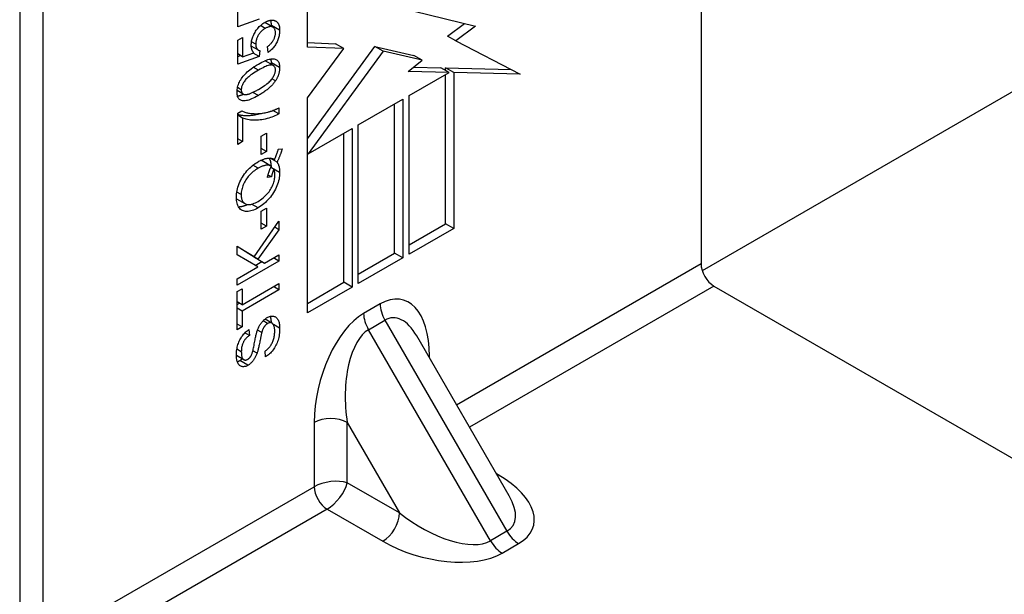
# Model space of a CAD drawing. Header units: inches. Extents: x 7 to 112, y 7 to 76.
# Tile 47 of 59: x 96.343 to 98.008, y 38.831 to 39.804. Entities that reach past the tile are written whole.
import ezdxf

# ---------------------------------------------------------------- set-up
doc = ezdxf.new("R2010")
doc.units = ezdxf.units.IN
doc.header["$MEASUREMENT"] = 0
doc.layers.add('Visible Edges(ANSI)', color=7, linetype='Continuous', lineweight=25)
doc.layers.add('Visible Tangent Edges(ANSI)', color=7, linetype='Continuous', lineweight=25)

msp = doc.modelspace()

# ---------------------------------------------------------------- linework, layer by layer
at = {"layer": 'Visible Edges(ANSI)'}
for p, q in [((100.6302, 41.1874), (97.4973, 39.3786)), ((97.4952, 40.889), (97.4952, 39.3905)), ((96.3428, 40.2685), (96.3428, 38.77)), ((96.3817, 40.2461), (96.3817, 38.7476)), ((96.8295, 39.7571), (96.8295, 39.9392)), ((96.7115, 39.7915), (96.7115, 39.8321)), ((96.7479, 39.8046), (96.7115, 39.7915)), ((97.0102, 39.8182), (97.114, 39.7926)), ((96.7712, 39.7908), (96.7573, 39.7988)), ((97.0666, 39.7759), (97.0954, 39.7972)), ((97.114, 39.7926), (97.0805, 39.7679)), ((96.7115, 39.7687), (96.7198, 39.7735)), ((96.7198, 39.7735), (96.7198, 39.7409)), ((97.0805, 39.7679), (97.0666, 39.7759)), ((96.7115, 39.7281), (96.7115, 39.7687)), ((96.7465, 39.752), (96.7344, 39.759)), ((96.7347, 39.7563), (96.735, 39.7587)), ((96.7628, 39.748), (96.762, 39.7581)), ((96.8295, 39.7647), (96.8771, 39.7629)), ((96.8295, 39.6019), (96.9436, 39.7582)), ((96.8911, 39.7549), (96.8295, 39.7571)), ((96.8295, 39.6714), (96.8911, 39.7549)), ((96.8911, 39.7549), (96.8771, 39.7629)), ((96.9575, 39.7502), (96.9436, 39.7582)), ((96.9436, 39.7582), (97.0097, 39.743)), ((97.0805, 39.7679), (97.1894, 39.7114)), ((96.7198, 39.7409), (96.7115, 39.7457)), ((96.7115, 39.7412), (96.7164, 39.7429)), ((96.7479, 39.7412), (96.7115, 39.7281)), ((96.7198, 39.7409), (96.7388, 39.7475)), ((96.7479, 39.7412), (96.7377, 39.7471)), ((96.7489, 39.7512), (96.7479, 39.7412)), ((96.9575, 39.7502), (96.8309, 39.5767)), ((97.0236, 39.7349), (96.9575, 39.7502)), ((97.0236, 39.7349), (97.0097, 39.743)), ((96.7719, 39.7258), (96.758, 39.7339)), ((96.9999, 39.7159), (97.0236, 39.7349)), ((97.0093, 39.7234), (97.0553, 39.7223)), ((97.0692, 39.7143), (97.0553, 39.7223)), ((97.0631, 39.7178), (97.0631, 39.7221)), ((97.077, 39.7141), (97.0631, 39.7221)), ((97.0631, 39.7221), (97.1738, 39.7195)), ((97.0692, 39.7143), (96.9999, 39.7159)), ((97.0013, 39.6751), (97.0692, 39.7143)), ((97.0631, 39.4582), (97.0631, 39.7107)), ((97.1894, 39.7114), (97.077, 39.7141)), ((97.077, 39.7141), (97.077, 39.4501)), ((96.7208, 39.6776), (96.7104, 39.6835)), ((96.8295, 39.3073), (96.8295, 39.6714)), ((97.0013, 39.4065), (97.0013, 39.6751)), ((96.7813, 39.6543), (96.7813, 39.6439)), ((96.9151, 39.6253), (96.9907, 39.669)), ((96.9768, 39.4084), (96.9768, 39.6609)), ((96.9907, 39.669), (96.9907, 39.4003)), ((96.7115, 39.6451), (96.7183, 39.649)), ((96.7115, 39.5923), (96.7115, 39.6451)), ((96.7199, 39.637), (96.7115, 39.6419)), ((96.7813, 39.6439), (96.7712, 39.6498)), ((96.7199, 39.637), (96.7199, 39.5971)), ((96.9151, 39.3567), (96.9151, 39.6253)), ((96.7514, 39.6063), (96.7601, 39.6113)), ((96.7514, 39.5754), (96.7514, 39.6063)), ((96.7601, 39.6113), (96.7601, 39.5805)), ((96.8309, 39.5767), (96.9052, 39.6196)), ((96.8912, 39.359), (96.8912, 39.6115)), ((96.9052, 39.6196), (96.9052, 39.3509)), ((96.7199, 39.5971), (96.7115, 39.6019)), ((96.7199, 39.5971), (96.7115, 39.5923)), ((96.7601, 39.5805), (96.7514, 39.5855)), ((96.7601, 39.5805), (96.7514, 39.5754)), ((96.7803, 39.5844), (96.7868, 39.585)), ((96.8309, 39.5767), (96.8295, 39.5775)), ((96.7678, 39.5558), (96.7539, 39.5639)), ((96.7781, 39.5624), (96.7664, 39.5692)), ((96.7737, 39.5667), (96.7727, 39.5673)), ((96.7686, 39.5374), (96.7618, 39.5361)), ((96.7686, 39.5374), (96.7629, 39.5406)), ((96.7726, 39.5504), (96.7675, 39.5533)), ((96.7686, 39.5527), (96.7686, 39.553)), ((96.7242, 39.4919), (96.7103, 39.4999)), ((96.7514, 39.4796), (96.7601, 39.4846)), ((96.7514, 39.4487), (96.7514, 39.4796)), ((96.7601, 39.4846), (96.7601, 39.4538)), ((96.7393, 39.4022), (96.7813, 39.4622)), ((96.7601, 39.4538), (96.7514, 39.4588)), ((96.7813, 39.4622), (96.7813, 39.448)), ((97.0013, 39.4225), (97.0631, 39.4582)), ((97.077, 39.4501), (97.0631, 39.4582)), ((96.7813, 39.448), (96.7456, 39.3983)), ((96.7601, 39.4538), (96.7514, 39.4487)), ((96.7813, 39.448), (96.7742, 39.4521)), ((97.077, 39.4501), (97.0013, 39.4065)), ((96.7106, 39.4053), (96.7106, 39.4199)), ((96.7106, 39.4199), (96.7393, 39.4022)), ((96.7254, 39.4103), (96.7106, 39.4194)), ((96.7457, 39.3849), (96.7106, 39.4053)), ((96.7393, 39.4022), (96.7254, 39.4103)), ((96.7317, 39.4063), (96.7318, 39.4065)), ((96.7429, 39.3994), (96.7317, 39.4063)), ((96.7456, 39.3983), (96.7317, 39.4063)), ((96.7568, 39.3914), (96.7813, 39.4055)), ((96.7813, 39.4055), (96.7813, 39.3947)), ((96.9151, 39.3727), (96.9768, 39.4084)), ((96.9907, 39.4003), (96.9768, 39.4084)), ((96.7813, 39.3947), (96.7106, 39.3539)), ((96.7411, 39.3876), (96.7523, 39.394)), ((96.7568, 39.3914), (96.7429, 39.3994)), ((96.7456, 39.3983), (96.7568, 39.3914)), ((96.7813, 39.3947), (96.772, 39.4001)), ((96.9907, 39.4003), (96.9151, 39.3567)), ((96.7106, 39.3647), (96.7457, 39.3849)), ((96.7106, 39.3539), (96.7106, 39.3647)), ((96.719, 39.321), (96.7813, 39.357)), ((96.7813, 39.357), (96.7813, 39.3462)), ((96.8295, 39.3233), (96.8912, 39.359)), ((96.9052, 39.3509), (96.8912, 39.359)), ((96.7106, 39.3432), (96.719, 39.3481)), ((96.7106, 39.2785), (96.7106, 39.3432)), ((96.719, 39.3481), (96.719, 39.321)), ((96.7813, 39.3462), (96.719, 39.3102)), ((96.7813, 39.3462), (96.772, 39.3516)), ((96.9052, 39.3509), (96.8295, 39.3073)), ((97.5171, 39.3525), (98.5302, 38.7676)), ((96.719, 39.321), (96.7106, 39.3259)), ((96.7106, 39.3215), (96.7144, 39.3237)), ((96.719, 39.3102), (96.7106, 39.315)), ((96.719, 39.3102), (96.719, 39.2833)), ((96.719, 39.2833), (96.7106, 39.2882)), ((96.7695, 39.2899), (96.7577, 39.2967)), ((96.719, 39.2833), (96.7106, 39.2785)), ((96.7312, 39.269), (96.7236, 39.2734)), ((96.7305, 39.2789), (96.7312, 39.269)), ((96.7522, 39.2739), (96.745, 39.278)), ((97.1708, 38.9972), (97.0143, 39.2682)), ((96.7586, 39.2325), (96.7578, 39.2423)), ((96.7217, 39.2279), (96.7094, 39.2351))]:
    msp.add_line(p, q, dxfattribs=at)
at = {"layer": 'Visible Edges(ANSI)', "flags": 128}
for points in [[(96.7344, 39.7603), (96.7344, 39.7621), (96.7346, 39.7639), (96.7348, 39.7657), (96.7351, 39.7675), (96.7355, 39.7693), (96.736, 39.7711), (96.7366, 39.773), (96.7372, 39.7748), (96.738, 39.7766), (96.7388, 39.7784), (96.7398, 39.7803), (96.7408, 39.7821), (96.7419, 39.7839), (96.743, 39.7856), (96.7442, 39.7873), (96.7455, 39.7889), (96.7468, 39.7904), (96.7481, 39.7918), (96.7495, 39.7932), (96.751, 39.7945), (96.7525, 39.7957), (96.754, 39.7969), (96.7556, 39.798), (96.7573, 39.799)], [(96.7581, 39.7888), (96.7569, 39.788), (96.7557, 39.7873), (96.7546, 39.7865), (96.7535, 39.7856), (96.7524, 39.7847), (96.7514, 39.7837), (96.7505, 39.7828), (96.7496, 39.7817), (96.7487, 39.7807), (96.7479, 39.7796), (96.7471, 39.7784), (96.7464, 39.7772), (96.7457, 39.776), (96.745, 39.7748), (96.7445, 39.7735), (96.744, 39.7723), (96.7435, 39.771), (96.7431, 39.7698), (96.7428, 39.7685), (96.7425, 39.7673), (96.7423, 39.766), (96.7422, 39.7647), (96.7421, 39.7634), (96.742, 39.7621)], [(96.7572, 39.7989), (96.7572, 39.7989), (96.7572, 39.7989), (96.7572, 39.7989), (96.7572, 39.7989), (96.7572, 39.7989), (96.7572, 39.7989), (96.7572, 39.7989), (96.7572, 39.7989), (96.7572, 39.7988), (96.7572, 39.7988), (96.7572, 39.7988), (96.7572, 39.7988), (96.7573, 39.7988), (96.7573, 39.7988), (96.7573, 39.7988), (96.7573, 39.7988), (96.7573, 39.7988), (96.7573, 39.7988), (96.7573, 39.7988), (96.7573, 39.7988), (96.7573, 39.7988), (96.7573, 39.7988), (96.7573, 39.7988), (96.7573, 39.7988)], [(96.7573, 39.799), (96.7581, 39.7994), (96.7589, 39.7998), (96.7597, 39.8002), (96.7604, 39.8006), (96.7612, 39.8009), (96.762, 39.8012), (96.7627, 39.8015), (96.7634, 39.8018), (96.7642, 39.802), (96.7649, 39.8022), (96.7656, 39.8024), (96.7663, 39.8025), (96.767, 39.8026), (96.7677, 39.8027), (96.7683, 39.8028), (96.769, 39.8028), (96.7696, 39.8028), (96.7703, 39.8028), (96.7709, 39.8028), (96.7715, 39.8027), (96.7722, 39.8026), (96.7728, 39.8025), (96.7734, 39.8023), (96.774, 39.8021)], [(96.7754, 39.7815), (96.7754, 39.7827), (96.7753, 39.7838), (96.7751, 39.7848), (96.7749, 39.7858), (96.7746, 39.7867), (96.7742, 39.7875), (96.7738, 39.7883), (96.7733, 39.789), (96.7727, 39.7896), (96.7721, 39.7902), (96.7714, 39.7906), (96.7707, 39.7911), (96.7699, 39.7914), (96.769, 39.7916), (96.7681, 39.7918), (96.7672, 39.7918), (96.7662, 39.7918), (96.7652, 39.7916), (96.7641, 39.7914), (96.763, 39.791), (96.7618, 39.7906), (96.7606, 39.7901), (96.7594, 39.7895), (96.7581, 39.7888)], [(96.7686, 39.7937), (96.7686, 39.7941), (96.7686, 39.7946), (96.7686, 39.795), (96.7686, 39.7954), (96.7685, 39.7958), (96.7685, 39.7962), (96.7685, 39.7966), (96.7685, 39.7971), (96.7684, 39.7974), (96.7684, 39.7978), (96.7683, 39.7982), (96.7683, 39.7986), (96.7682, 39.799), (96.7681, 39.7993), (96.7681, 39.7997), (96.768, 39.8001), (96.7679, 39.8004), (96.7679, 39.8007), (96.7678, 39.8011), (96.7677, 39.8014), (96.7676, 39.8017), (96.7675, 39.8021), (96.7674, 39.8024), (96.7673, 39.8027)], [(96.7686, 39.7923), (96.7686, 39.7923), (96.7686, 39.7924), (96.7686, 39.7925), (96.7686, 39.7925), (96.7686, 39.7926), (96.7686, 39.7926), (96.7686, 39.7927), (96.7686, 39.7928), (96.7686, 39.7928), (96.7686, 39.7929), (96.7686, 39.7929), (96.7686, 39.793), (96.7686, 39.793), (96.7686, 39.7931), (96.7686, 39.7932), (96.7686, 39.7932), (96.7686, 39.7933), (96.7686, 39.7933), (96.7686, 39.7934), (96.7686, 39.7934), (96.7686, 39.7935), (96.7686, 39.7936), (96.7686, 39.7936), (96.7686, 39.7937)], [(96.774, 39.8021), (96.7746, 39.8018), (96.7753, 39.8015), (96.776, 39.8012), (96.7766, 39.8008), (96.7771, 39.8004), (96.7777, 39.8), (96.7782, 39.7995), (96.7787, 39.799), (96.7792, 39.7984), (96.7796, 39.7978), (96.78, 39.7972), (96.7804, 39.7965), (96.7807, 39.7958), (96.781, 39.7951), (96.7813, 39.7943), (96.7816, 39.7935), (96.7818, 39.7926), (96.782, 39.7918), (96.7821, 39.7908), (96.7823, 39.7899), (96.7824, 39.7889), (96.7825, 39.7878), (96.7825, 39.7868), (96.7825, 39.7856)], [(96.762, 39.7581), (96.7631, 39.7589), (96.7642, 39.7598), (96.7652, 39.7607), (96.7661, 39.7616), (96.767, 39.7625), (96.7679, 39.7634), (96.7687, 39.7643), (96.7695, 39.7653), (96.7702, 39.7663), (96.7709, 39.7673), (96.7715, 39.7683), (96.7721, 39.7693), (96.7726, 39.7703), (96.7731, 39.7713), (96.7735, 39.7723), (96.7739, 39.7734), (96.7743, 39.7744), (96.7746, 39.7754), (96.7748, 39.7764), (96.775, 39.7774), (96.7752, 39.7784), (96.7753, 39.7795), (96.7754, 39.7805), (96.7754, 39.7815)], [(96.7825, 39.7856), (96.7825, 39.7838), (96.7824, 39.782), (96.7822, 39.7801), (96.7819, 39.7783), (96.7816, 39.7765), (96.7812, 39.7747), (96.7807, 39.773), (96.7801, 39.7712), (96.7795, 39.7695), (96.7788, 39.7677), (96.778, 39.766), (96.7771, 39.7643), (96.7762, 39.7627), (96.7752, 39.761), (96.7742, 39.7595), (96.7731, 39.758), (96.772, 39.7565), (96.7709, 39.7552), (96.7696, 39.7538), (96.7684, 39.7525), (96.767, 39.7513), (96.7657, 39.7502), (96.7643, 39.749), (96.7628, 39.748)], [(96.7388, 39.7475), (96.7385, 39.7479), (96.7381, 39.7483), (96.7378, 39.7487), (96.7375, 39.7492), (96.7372, 39.7496), (96.7369, 39.7501), (96.7366, 39.7505), (96.7364, 39.751), (96.7361, 39.7515), (96.7359, 39.752), (96.7357, 39.7525), (96.7355, 39.7531), (96.7353, 39.7536), (96.7352, 39.7542), (96.735, 39.7547), (96.7349, 39.7553), (96.7348, 39.7559), (96.7347, 39.7565), (96.7346, 39.7571), (96.7345, 39.7577), (96.7345, 39.7584), (96.7344, 39.759), (96.7344, 39.7597), (96.7344, 39.7603)], [(96.742, 39.7621), (96.7421, 39.7613), (96.7421, 39.7605), (96.7422, 39.7598), (96.7423, 39.7591), (96.7424, 39.7584), (96.7425, 39.7578), (96.7427, 39.7571), (96.7429, 39.7565), (96.7431, 39.756), (96.7434, 39.7554), (96.7437, 39.7549), (96.744, 39.7544), (96.7443, 39.754), (96.7446, 39.7536), (96.745, 39.7532), (96.7454, 39.7529), (96.7458, 39.7525), (96.7462, 39.7522), (96.7466, 39.752), (96.747, 39.7518), (96.7475, 39.7516), (96.748, 39.7514), (96.7484, 39.7513), (96.7489, 39.7512)], [(96.7465, 39.7284), (96.7495, 39.7301), (96.7524, 39.7316), (96.7551, 39.7329), (96.7577, 39.7341), (96.7602, 39.7351), (96.7624, 39.7359), (96.7646, 39.7366), (96.7666, 39.737), (96.7684, 39.7373), (96.7702, 39.7374), (96.7718, 39.7374), (96.7733, 39.7372), (96.7748, 39.7369), (96.7761, 39.7364), (96.7773, 39.7358), (96.7784, 39.735), (96.7793, 39.734), (96.7802, 39.7329), (96.7809, 39.7316), (96.7815, 39.7301), (96.7819, 39.7285), (96.7823, 39.7267), (96.7825, 39.7247), (96.7825, 39.7226)], [(96.7686, 39.7306), (96.7686, 39.731), (96.7686, 39.7313), (96.7686, 39.7316), (96.7686, 39.7319), (96.7686, 39.7322), (96.7686, 39.7325), (96.7685, 39.7328), (96.7685, 39.733), (96.7685, 39.7333), (96.7685, 39.7336), (96.7684, 39.7339), (96.7684, 39.7342), (96.7684, 39.7344), (96.7683, 39.7347), (96.7683, 39.735), (96.7683, 39.7352), (96.7682, 39.7355), (96.7682, 39.7358), (96.7681, 39.736), (96.7681, 39.7363), (96.768, 39.7365), (96.768, 39.7367), (96.7679, 39.737), (96.7679, 39.7372)], [(96.7104, 39.6809), (96.7104, 39.6831), (96.7106, 39.6853), (96.7109, 39.6874), (96.7114, 39.6895), (96.7119, 39.6917), (96.7126, 39.6938), (96.7135, 39.6959), (96.7144, 39.6979), (96.7154, 39.6999), (96.7166, 39.7019), (96.7179, 39.7039), (96.7192, 39.7058), (96.7207, 39.7077), (96.7223, 39.7095), (96.724, 39.7114), (96.7258, 39.7132), (96.7277, 39.7151), (96.7298, 39.7169), (96.7319, 39.7187), (96.7344, 39.7206), (96.737, 39.7225), (96.7399, 39.7244), (96.7431, 39.7264), (96.7465, 39.7284)], [(96.7754, 39.7185), (96.7754, 39.7196), (96.7752, 39.7206), (96.775, 39.7216), (96.7748, 39.7224), (96.7744, 39.7232), (96.774, 39.724), (96.7734, 39.7246), (96.7728, 39.7252), (96.7722, 39.7257), (96.7714, 39.7261), (96.7706, 39.7264), (96.7696, 39.7267), (96.7686, 39.7269), (96.7674, 39.7268), (96.766, 39.7267), (96.7645, 39.7264), (96.7628, 39.7259), (96.761, 39.7252), (96.7589, 39.7244), (96.7568, 39.7235), (96.7544, 39.7223), (96.7519, 39.7211), (96.7493, 39.7196), (96.7465, 39.718)], [(96.758, 39.7339), (96.758, 39.7339), (96.758, 39.7339), (96.758, 39.7339), (96.7579, 39.7339), (96.7579, 39.7339), (96.7579, 39.7339), (96.7579, 39.7339), (96.7579, 39.7339), (96.7579, 39.7339), (96.7578, 39.734), (96.7578, 39.734), (96.7578, 39.734), (96.7578, 39.734), (96.7578, 39.734), (96.7578, 39.734), (96.7577, 39.734), (96.7577, 39.734), (96.7577, 39.734), (96.7577, 39.734), (96.7577, 39.734), (96.7577, 39.734), (96.7576, 39.7341), (96.7576, 39.7341), (96.7576, 39.7341)], [(96.7685, 39.7278), (96.7685, 39.7279), (96.7685, 39.728), (96.7685, 39.7282), (96.7685, 39.7283), (96.7685, 39.7284), (96.7685, 39.7285), (96.7685, 39.7286), (96.7686, 39.7287), (96.7686, 39.7289), (96.7686, 39.729), (96.7686, 39.7291), (96.7686, 39.7292), (96.7686, 39.7293), (96.7686, 39.7295), (96.7686, 39.7296), (96.7686, 39.7297), (96.7686, 39.7298), (96.7686, 39.7299), (96.7686, 39.73), (96.7686, 39.7302), (96.7686, 39.7303), (96.7686, 39.7304), (96.7686, 39.7305), (96.7686, 39.7306)], [(96.7825, 39.7226), (96.7825, 39.7216), (96.7825, 39.7206), (96.7824, 39.7197), (96.7823, 39.7187), (96.7822, 39.7177), (96.7821, 39.7167), (96.7819, 39.7158), (96.7817, 39.7148), (96.7815, 39.7139), (96.7813, 39.7129), (96.781, 39.712), (96.7807, 39.711), (96.7804, 39.7101), (96.78, 39.7091), (96.7797, 39.7082), (96.7793, 39.7072), (96.7789, 39.7063), (96.7784, 39.7054), (96.778, 39.7044), (96.7775, 39.7035), (96.7769, 39.7026), (96.7764, 39.7017), (96.7758, 39.7008), (96.7752, 39.6999)], [(96.7465, 39.718), (96.7436, 39.7164), (96.741, 39.7147), (96.7385, 39.7131), (96.7361, 39.7115), (96.7339, 39.71), (96.7319, 39.7085), (96.7301, 39.707), (96.7284, 39.7055), (96.7269, 39.7041), (96.7255, 39.7027), (96.7243, 39.7013), (96.7233, 39.6999), (96.7223, 39.6986), (96.7215, 39.6973), (96.7208, 39.696), (96.7201, 39.6947), (96.7195, 39.6934), (96.719, 39.6922), (96.7185, 39.6909), (96.7182, 39.6897), (96.7179, 39.6885), (96.7177, 39.6873), (96.7176, 39.6861), (96.7175, 39.685)], [(96.7465, 39.6855), (96.7493, 39.6871), (96.752, 39.6888), (96.7545, 39.6904), (96.7568, 39.692), (96.759, 39.6935), (96.761, 39.695), (96.7628, 39.6965), (96.7645, 39.698), (96.7661, 39.6994), (96.7674, 39.7008), (96.7686, 39.7022), (96.7697, 39.7036), (96.7706, 39.7049), (96.7714, 39.7062), (96.7722, 39.7075), (96.7729, 39.7088), (96.7735, 39.7101), (96.774, 39.7113), (96.7744, 39.7125), (96.7748, 39.7138), (96.775, 39.715), (96.7752, 39.7162), (96.7754, 39.7173), (96.7754, 39.7185)], [(96.7752, 39.6999), (96.7745, 39.6988), (96.7737, 39.6977), (96.7728, 39.6966), (96.772, 39.6955), (96.7711, 39.6944), (96.7701, 39.6934), (96.7691, 39.6923), (96.7681, 39.6912), (96.767, 39.6902), (96.7659, 39.6891), (96.7648, 39.6881), (96.7636, 39.6871), (96.7624, 39.686), (96.7611, 39.685), (96.7598, 39.684), (96.7585, 39.683), (96.7571, 39.682), (96.7557, 39.681), (96.7543, 39.68), (96.7528, 39.679), (96.7513, 39.678), (96.7497, 39.6771), (96.7481, 39.6761), (96.7465, 39.6751)], [(96.7465, 39.6751), (96.7434, 39.6734), (96.7405, 39.6719), (96.7377, 39.6705), (96.7351, 39.6694), (96.7327, 39.6684), (96.7304, 39.6675), (96.7282, 39.6669), (96.7263, 39.6665), (96.7244, 39.6662), (96.7226, 39.6661), (96.721, 39.6661), (96.7195, 39.6663), (96.7181, 39.6666), (96.7168, 39.6671), (96.7156, 39.6677), (96.7145, 39.6685), (96.7135, 39.6695), (96.7127, 39.6706), (96.712, 39.6719), (96.7114, 39.6733), (96.7109, 39.675), (96.7106, 39.6768), (96.7104, 39.6788), (96.7104, 39.6809)], [(96.7111, 39.6743), (96.7115, 39.6744), (96.7118, 39.6744), (96.7122, 39.6745), (96.7126, 39.6745), (96.7129, 39.6746), (96.7133, 39.6747), (96.7137, 39.6748), (96.7141, 39.6749), (96.7145, 39.675), (96.7149, 39.6751), (96.7153, 39.6752), (96.7157, 39.6753), (96.7161, 39.6755), (96.7166, 39.6756), (96.717, 39.6758), (96.7174, 39.6759), (96.7179, 39.6761), (96.7183, 39.6762), (96.7188, 39.6764), (96.7192, 39.6766), (96.7197, 39.6768), (96.7202, 39.677), (96.7207, 39.6772), (96.7211, 39.6774)], [(96.7175, 39.685), (96.7175, 39.6844), (96.7176, 39.6838), (96.7176, 39.6833), (96.7177, 39.6828), (96.7177, 39.6823), (96.7178, 39.6819), (96.718, 39.6814), (96.7181, 39.681), (96.7182, 39.6806), (96.7184, 39.6802), (96.7186, 39.6798), (96.7188, 39.6795), (96.719, 39.6791), (96.7192, 39.6788), (96.7195, 39.6786), (96.7198, 39.6783), (96.7201, 39.678), (96.7204, 39.6778), (96.7207, 39.6776), (96.721, 39.6774), (96.7214, 39.6772), (96.7218, 39.6771), (96.7222, 39.677), (96.7226, 39.6769)], [(96.7226, 39.6769), (96.7231, 39.6768), (96.7237, 39.6767), (96.7244, 39.6767), (96.725, 39.6767), (96.7258, 39.6768), (96.7265, 39.6769), (96.7273, 39.677), (96.7281, 39.6772), (96.729, 39.6774), (96.7299, 39.6777), (96.7308, 39.678), (96.7318, 39.6783), (96.7328, 39.6787), (96.7339, 39.6791), (96.7349, 39.6796), (96.7361, 39.6801), (96.7372, 39.6806), (96.7384, 39.6812), (96.7397, 39.6818), (96.741, 39.6824), (96.7423, 39.6831), (96.7436, 39.6839), (96.745, 39.6847), (96.7465, 39.6855)], [(96.7619, 39.6469), (96.7626, 39.6471), (96.7634, 39.6473), (96.7641, 39.6475), (96.7649, 39.6477), (96.7657, 39.6479), (96.7664, 39.6481), (96.7672, 39.6484), (96.768, 39.6486), (96.7688, 39.6489), (96.7696, 39.6492), (96.7704, 39.6495), (96.7712, 39.6498), (96.772, 39.6501), (96.7728, 39.6504), (96.7736, 39.6508), (96.7745, 39.6511), (96.7753, 39.6515), (96.7762, 39.6518), (96.777, 39.6522), (96.7779, 39.6526), (96.7787, 39.653), (96.7796, 39.6534), (96.7805, 39.6538), (96.7813, 39.6543)], [(96.7115, 39.6431), (96.7128, 39.6428), (96.7142, 39.6425), (96.7155, 39.6423), (96.7169, 39.642), (96.7184, 39.6418), (96.7199, 39.6417), (96.7214, 39.6415), (96.7229, 39.6414), (96.7245, 39.6413), (96.7261, 39.6413), (96.7277, 39.6413), (96.7294, 39.6413), (96.731, 39.6414), (96.7327, 39.6415), (96.7343, 39.6417), (96.736, 39.6419), (96.7377, 39.6421), (96.7393, 39.6424), (96.741, 39.6427), (96.7427, 39.643), (96.7444, 39.6434), (96.7462, 39.6438), (96.7479, 39.6443), (96.7496, 39.6448)], [(96.7183, 39.649), (96.7195, 39.6484), (96.7208, 39.6479), (96.7222, 39.6474), (96.7236, 39.6469), (96.7251, 39.6465), (96.7267, 39.6461), (96.7283, 39.6457), (96.73, 39.6454), (96.7317, 39.6452), (96.7336, 39.6449), (96.7355, 39.6447), (96.7374, 39.6446), (96.7394, 39.6445), (96.7414, 39.6444), (96.7434, 39.6444), (96.7454, 39.6445), (96.7474, 39.6446), (96.7495, 39.6448), (96.7515, 39.645), (96.7536, 39.6453), (96.7556, 39.6456), (96.7577, 39.646), (96.7598, 39.6464), (96.7619, 39.6469)], [(96.7813, 39.6439), (96.7792, 39.6428), (96.7769, 39.6417), (96.7746, 39.6407), (96.7721, 39.6397), (96.7695, 39.6387), (96.7669, 39.6378), (96.7641, 39.6369), (96.7612, 39.6361), (96.7582, 39.6354), (96.7553, 39.6347), (96.7524, 39.6342), (96.7496, 39.6338), (96.7467, 39.6335), (96.7439, 39.6333), (96.7412, 39.6333), (96.7384, 39.6333), (96.7357, 39.6335), (96.7331, 39.6337), (96.7307, 39.634), (96.7283, 39.6345), (96.726, 39.635), (96.7239, 39.6356), (96.7218, 39.6363), (96.7199, 39.637)], [(96.7737, 39.5667), (96.7741, 39.5676), (96.7745, 39.5684), (96.7748, 39.5692), (96.7752, 39.57), (96.7755, 39.5708), (96.7758, 39.5716), (96.7761, 39.5724), (96.7765, 39.5732), (96.7768, 39.574), (96.7771, 39.5747), (96.7773, 39.5755), (96.7776, 39.5762), (96.7779, 39.5769), (96.7781, 39.5777), (96.7784, 39.5784), (96.7786, 39.5791), (96.7789, 39.5798), (96.7791, 39.5805), (96.7793, 39.5812), (96.7795, 39.5818), (96.7797, 39.5825), (96.7799, 39.5831), (96.7801, 39.5838), (96.7803, 39.5844)], [(96.7868, 39.585), (96.7866, 39.5841), (96.7864, 39.5833), (96.7861, 39.5824), (96.7858, 39.5815), (96.7855, 39.5806), (96.7853, 39.5797), (96.785, 39.5788), (96.7846, 39.5779), (96.7843, 39.577), (96.784, 39.576), (96.7836, 39.5751), (96.7833, 39.5742), (96.7829, 39.5732), (96.7825, 39.5723), (96.7821, 39.5713), (96.7817, 39.5704), (96.7813, 39.5694), (96.7809, 39.5684), (96.7805, 39.5674), (96.78, 39.5664), (96.7795, 39.5654), (96.7791, 39.5644), (96.7786, 39.5634), (96.7781, 39.5624)], [(96.7094, 39.5029), (96.7095, 39.5057), (96.7097, 39.5086), (96.71, 39.5114), (96.7105, 39.5143), (96.7112, 39.5172), (96.712, 39.5201), (96.713, 39.5231), (96.714, 39.526), (96.7153, 39.5289), (96.7166, 39.5317), (96.7181, 39.5345), (96.7196, 39.5372), (96.7213, 39.5399), (96.7231, 39.5424), (96.725, 39.5449), (96.7271, 39.5474), (96.7292, 39.5497), (96.7314, 39.5519), (96.7336, 39.554), (96.736, 39.5561), (96.7383, 39.558), (96.7408, 39.5598), (96.7433, 39.5614), (96.7459, 39.563)], [(96.7459, 39.563), (96.7474, 39.5638), (96.7488, 39.5646), (96.7502, 39.5653), (96.7515, 39.5659), (96.7529, 39.5665), (96.7542, 39.567), (96.7555, 39.5675), (96.7568, 39.5679), (96.758, 39.5683), (96.7592, 39.5686), (96.7604, 39.5688), (96.7616, 39.569), (96.7628, 39.5691), (96.7639, 39.5692), (96.765, 39.5692), (96.766, 39.5692), (96.7671, 39.5691), (96.7681, 39.5689), (96.7691, 39.5687), (96.7701, 39.5684), (96.771, 39.5681), (96.772, 39.5677), (96.7729, 39.5672), (96.7737, 39.5667)], [(96.7685, 39.5554), (96.7679, 39.5558), (96.7672, 39.5562), (96.7665, 39.5565), (96.7658, 39.5567), (96.7651, 39.5569), (96.7643, 39.5571), (96.7635, 39.5572), (96.7627, 39.5573), (96.7618, 39.5573), (96.7609, 39.5573), (96.76, 39.5572), (96.7591, 39.5571), (96.7582, 39.5569), (96.7572, 39.5567), (96.7562, 39.5564), (96.7551, 39.5561), (96.7541, 39.5558), (96.753, 39.5554), (96.7519, 39.5549), (96.7507, 39.5544), (96.7496, 39.5538), (96.7484, 39.5532), (96.7472, 39.5526), (96.7459, 39.5519)], [(96.7539, 39.5639), (96.7537, 39.564), (96.7536, 39.564), (96.7534, 39.5641), (96.7533, 39.5642), (96.7531, 39.5643), (96.753, 39.5643), (96.7528, 39.5644), (96.7527, 39.5645), (96.7525, 39.5645), (96.7524, 39.5646), (96.7522, 39.5647), (96.752, 39.5647), (96.7519, 39.5648), (96.7517, 39.5648), (96.7516, 39.5649), (96.7514, 39.5649), (96.7512, 39.565), (96.7511, 39.565), (96.7509, 39.565), (96.7507, 39.5651), (96.7506, 39.5651), (96.7504, 39.5651), (96.7502, 39.5652), (96.75, 39.5652)], [(96.7618, 39.5361), (96.762, 39.5369), (96.7622, 39.5378), (96.7624, 39.5387), (96.7626, 39.5396), (96.7628, 39.5404), (96.763, 39.5413), (96.7633, 39.5421), (96.7635, 39.5429), (96.7638, 39.5438), (96.764, 39.5446), (96.7643, 39.5454), (96.7646, 39.5462), (96.7649, 39.547), (96.7652, 39.5478), (96.7655, 39.5486), (96.7658, 39.5494), (96.7661, 39.5502), (96.7664, 39.5509), (96.7667, 39.5517), (96.7671, 39.5524), (96.7674, 39.5532), (96.7678, 39.5539), (96.7681, 39.5547), (96.7685, 39.5554)], [(96.7686, 39.553), (96.7686, 39.5538), (96.7686, 39.5546), (96.7685, 39.5554), (96.7685, 39.5562), (96.7684, 39.557), (96.7684, 39.5577), (96.7683, 39.5585), (96.7682, 39.5592), (96.7681, 39.5599), (96.768, 39.5606), (96.7678, 39.5613), (96.7677, 39.562), (96.7675, 39.5627), (96.7674, 39.5633), (96.7672, 39.564), (96.767, 39.5646), (96.7668, 39.5652), (96.7665, 39.5658), (96.7663, 39.5664), (96.7661, 39.567), (96.7658, 39.5676), (96.7655, 39.5682), (96.7652, 39.5687), (96.7649, 39.5692)], [(96.7781, 39.5624), (96.7785, 39.5619), (96.7788, 39.5613), (96.7791, 39.5607), (96.7795, 39.5601), (96.7797, 39.5595), (96.78, 39.5589), (96.7803, 39.5582), (96.7806, 39.5576), (96.7808, 39.5569), (96.781, 39.5562), (96.7812, 39.5555), (96.7814, 39.5548), (96.7816, 39.554), (96.7818, 39.5533), (96.7819, 39.5525), (96.782, 39.5517), (96.7821, 39.5509), (96.7822, 39.5501), (96.7823, 39.5493), (96.7824, 39.5485), (96.7825, 39.5476), (96.7825, 39.5467), (96.7825, 39.5458), (96.7825, 39.5449)], [(96.7459, 39.5519), (96.7438, 39.5506), (96.7418, 39.5492), (96.7398, 39.5478), (96.7379, 39.5464), (96.736, 39.5448), (96.7342, 39.5432), (96.7325, 39.5416), (96.7309, 39.5398), (96.7293, 39.538), (96.7279, 39.5362), (96.7265, 39.5343), (96.7252, 39.5324), (96.724, 39.5304), (96.7229, 39.5284), (96.7219, 39.5263), (96.7209, 39.5242), (96.7201, 39.5221), (96.7194, 39.52), (96.7188, 39.5179), (96.7183, 39.5158), (96.7179, 39.5137), (96.7176, 39.5117), (96.7175, 39.5096), (96.7174, 39.5076)], [(96.7459, 39.496), (96.7482, 39.4974), (96.7503, 39.4988), (96.7524, 39.5003), (96.7544, 39.5018), (96.7563, 39.5034), (96.7581, 39.5051), (96.7598, 39.5068), (96.7615, 39.5085), (96.763, 39.5103), (96.7645, 39.5122), (96.7658, 39.5142), (96.7671, 39.5161), (96.7683, 39.5182), (96.7694, 39.5202), (96.7703, 39.5222), (96.7712, 39.5242), (96.772, 39.5263), (96.7726, 39.5283), (96.7732, 39.5303), (96.7737, 39.5324), (96.774, 39.5344), (96.7743, 39.5365), (96.7744, 39.5385), (96.7745, 39.5405)], [(96.7825, 39.5449), (96.7824, 39.5421), (96.7822, 39.5393), (96.7819, 39.5365), (96.7814, 39.5337), (96.7807, 39.5308), (96.7799, 39.528), (96.779, 39.5251), (96.7779, 39.5221), (96.7767, 39.5193), (96.7753, 39.5164), (96.7739, 39.5137), (96.7723, 39.5109), (96.7706, 39.5083), (96.7688, 39.5057), (96.7669, 39.5032), (96.7649, 39.5007), (96.7627, 39.4984), (96.7605, 39.4961), (96.7583, 39.4939), (96.756, 39.4919), (96.7536, 39.49), (96.7511, 39.4882), (96.7486, 39.4865), (96.746, 39.4849)], [(96.7726, 39.5504), (96.7724, 39.5498), (96.7721, 39.5493), (96.7719, 39.5487), (96.7717, 39.5482), (96.7715, 39.5476), (96.7713, 39.5471), (96.7711, 39.5465), (96.7709, 39.546), (96.7707, 39.5454), (96.7705, 39.5449), (96.7703, 39.5443), (96.7702, 39.5438), (96.77, 39.5432), (96.7698, 39.5427), (96.7697, 39.5421), (96.7695, 39.5416), (96.7694, 39.5411), (96.7693, 39.5405), (96.7691, 39.54), (96.769, 39.5395), (96.7689, 39.5389), (96.7688, 39.5384), (96.7687, 39.5379), (96.7686, 39.5374)], [(96.7745, 39.5405), (96.7745, 39.541), (96.7745, 39.5415), (96.7745, 39.542), (96.7744, 39.5424), (96.7744, 39.5429), (96.7744, 39.5433), (96.7743, 39.5438), (96.7743, 39.5442), (96.7742, 39.5446), (96.7742, 39.5451), (96.7741, 39.5455), (96.774, 39.5459), (96.7739, 39.5463), (96.7738, 39.5467), (96.7738, 39.5471), (96.7737, 39.5475), (96.7735, 39.5479), (96.7734, 39.5483), (96.7733, 39.5486), (96.7732, 39.549), (96.773, 39.5494), (96.7729, 39.5497), (96.7728, 39.5501), (96.7726, 39.5504)], [(96.7174, 39.5076), (96.7175, 39.5056), (96.7176, 39.5038), (96.7179, 39.5021), (96.7182, 39.5005), (96.7187, 39.499), (96.7192, 39.4976), (96.7199, 39.4963), (96.7206, 39.4952), (96.7214, 39.4941), (96.7224, 39.4932), (96.7234, 39.4924), (96.7246, 39.4917), (96.7258, 39.4911), (96.7272, 39.4907), (96.7286, 39.4905), (96.7301, 39.4905), (96.7318, 39.4906), (96.7335, 39.4909), (96.7353, 39.4913), (96.7373, 39.4919), (96.7393, 39.4927), (96.7414, 39.4936), (96.7436, 39.4948), (96.7459, 39.496)], [(96.746, 39.4849), (96.7434, 39.4835), (96.7409, 39.4823), (96.7384, 39.4812), (96.736, 39.4804), (96.7336, 39.4797), (96.7313, 39.4792), (96.7291, 39.479), (96.7269, 39.4789), (96.7248, 39.4789), (96.7229, 39.4792), (96.7211, 39.4797), (96.7194, 39.4804), (96.7178, 39.4813), (96.7164, 39.4824), (96.715, 39.4837), (96.7139, 39.4852), (96.7128, 39.4869), (96.7119, 39.4888), (96.7111, 39.4907), (96.7105, 39.4929), (96.71, 39.4952), (96.7097, 39.4976), (96.7095, 39.5002), (96.7094, 39.5029)], [(96.7094, 39.5005), (96.7095, 39.5004), (96.7095, 39.5004), (96.7095, 39.5004), (96.7096, 39.5004), (96.7096, 39.5004), (96.7096, 39.5003), (96.7097, 39.5003), (96.7097, 39.5003), (96.7098, 39.5003), (96.7098, 39.5002), (96.7098, 39.5002), (96.7099, 39.5002), (96.7099, 39.5002), (96.7099, 39.5001), (96.71, 39.5001), (96.71, 39.5001), (96.71, 39.5001), (96.7101, 39.5001), (96.7101, 39.5), (96.7102, 39.5), (96.7102, 39.5), (96.7102, 39.5), (96.7103, 39.4999), (96.7103, 39.4999)], [(96.7128, 39.4869), (96.7134, 39.4869), (96.714, 39.4869), (96.7146, 39.4869), (96.7151, 39.487), (96.7157, 39.487), (96.7163, 39.4871), (96.7169, 39.4872), (96.7175, 39.4873), (96.7181, 39.4874), (96.7187, 39.4875), (96.7193, 39.4877), (96.7199, 39.4878), (96.7206, 39.488), (96.7212, 39.4882), (96.7218, 39.4884), (96.7224, 39.4886), (96.7231, 39.4888), (96.7237, 39.489), (96.7244, 39.4892), (96.725, 39.4895), (96.7257, 39.4898), (96.7263, 39.49), (96.727, 39.4903), (96.7276, 39.4906)], [(96.7441, 39.2753), (96.7446, 39.2767), (96.7451, 39.2781), (96.7456, 39.2795), (96.7462, 39.2808), (96.7467, 39.2821), (96.7473, 39.2833), (96.7479, 39.2845), (96.7486, 39.2857), (96.7492, 39.2868), (96.7499, 39.2879), (96.7506, 39.289), (96.7513, 39.29), (96.7521, 39.2909), (96.7528, 39.2919), (96.7536, 39.2927), (96.7544, 39.2936), (96.7552, 39.2944), (96.756, 39.2952), (96.7568, 39.296), (96.7577, 39.2967), (96.7586, 39.2973), (96.7595, 39.298), (96.7604, 39.2986), (96.7613, 39.2991)], [(96.7621, 39.2892), (96.7616, 39.2889), (96.7611, 39.2885), (96.7605, 39.2881), (96.76, 39.2877), (96.7595, 39.2873), (96.759, 39.2869), (96.7585, 39.2864), (96.7581, 39.2859), (96.7576, 39.2854), (96.7572, 39.2848), (96.7567, 39.2842), (96.7563, 39.2836), (96.7559, 39.283), (96.7555, 39.2824), (96.7551, 39.2817), (96.7548, 39.2809), (96.7544, 39.2802), (96.754, 39.2794), (96.7537, 39.2785), (96.7534, 39.2777), (96.7531, 39.2768), (96.7528, 39.2758), (96.7525, 39.2749), (96.7522, 39.2739)], [(96.7613, 39.2991), (96.7627, 39.2999), (96.7641, 39.3005), (96.7655, 39.301), (96.7668, 39.3014), (96.7681, 39.3016), (96.7694, 39.3017), (96.7707, 39.3017), (96.772, 39.3015), (96.7732, 39.3013), (96.7743, 39.3008), (96.7754, 39.3003), (96.7764, 39.2996), (96.7774, 39.2987), (96.7782, 39.2977), (96.779, 39.2966), (96.7797, 39.2953), (96.7804, 39.2939), (96.781, 39.2924), (96.7814, 39.2908), (96.7818, 39.2891), (96.7821, 39.2873), (96.7823, 39.2853), (96.7825, 39.2833), (96.7825, 39.2812)], [(96.7742, 39.2759), (96.7741, 39.2774), (96.7741, 39.2788), (96.7739, 39.2802), (96.7738, 39.2814), (96.7735, 39.2827), (96.7733, 39.2838), (96.7729, 39.2849), (96.7726, 39.2859), (96.7722, 39.2868), (96.7717, 39.2876), (96.7712, 39.2883), (96.7707, 39.2889), (96.7701, 39.2894), (96.7695, 39.2899), (96.7689, 39.2902), (96.7682, 39.2904), (96.7675, 39.2905), (96.7668, 39.2906), (96.7661, 39.2906), (96.7653, 39.2905), (96.7645, 39.2903), (96.7638, 39.29), (96.763, 39.2896), (96.7621, 39.2892)], [(96.7686, 39.2904), (96.7686, 39.2909), (96.7686, 39.2915), (96.7685, 39.292), (96.7685, 39.2925), (96.7685, 39.293), (96.7684, 39.2935), (96.7684, 39.294), (96.7683, 39.2945), (96.7683, 39.295), (96.7682, 39.2954), (96.7681, 39.2959), (96.768, 39.2963), (96.768, 39.2968), (96.7679, 39.2972), (96.7678, 39.2977), (96.7677, 39.2981), (96.7676, 39.2985), (96.7675, 39.299), (96.7674, 39.2994), (96.7672, 39.2998), (96.7671, 39.3002), (96.767, 39.3006), (96.7669, 39.301), (96.7667, 39.3013)], [(96.7094, 39.236), (96.7094, 39.2382), (96.7095, 39.2405), (96.7097, 39.2427), (96.71, 39.2449), (96.7104, 39.2471), (96.7108, 39.2492), (96.7113, 39.2513), (96.7119, 39.2535), (96.7126, 39.2555), (96.7133, 39.2575), (96.7142, 39.2595), (96.715, 39.2614), (96.716, 39.2633), (96.7171, 39.2651), (96.7182, 39.2668), (96.7194, 39.2685), (96.7206, 39.2701), (96.7219, 39.2716), (96.7233, 39.273), (96.7246, 39.2744), (96.726, 39.2756), (96.7275, 39.2768), (96.729, 39.2779), (96.7305, 39.2789)], [(96.7346, 39.2353), (96.735, 39.2361), (96.7354, 39.2371), (96.7358, 39.2382), (96.7362, 39.2394), (96.7366, 39.2408), (96.737, 39.2424), (96.7374, 39.244), (96.7379, 39.2459), (96.7383, 39.2478), (96.7387, 39.2499), (96.7391, 39.2522), (96.7396, 39.2545), (96.74, 39.2569), (96.7404, 39.2592), (96.7408, 39.2614), (96.7412, 39.2634), (96.7416, 39.2653), (96.742, 39.2671), (96.7424, 39.2688), (96.7427, 39.2703), (96.7431, 39.2717), (96.7434, 39.273), (96.7438, 39.2742), (96.7441, 39.2753)], [(96.7522, 39.2739), (96.752, 39.2732), (96.7518, 39.2723), (96.7515, 39.2714), (96.7513, 39.2703), (96.751, 39.2691), (96.7507, 39.2677), (96.7504, 39.2663), (96.7501, 39.2647), (96.7498, 39.2631), (96.7494, 39.2612), (96.7491, 39.2593), (96.7487, 39.2573), (96.7483, 39.2552), (96.7479, 39.2532), (96.7475, 39.2514), (96.7472, 39.2496), (96.7468, 39.2479), (96.7464, 39.2463), (96.746, 39.2449), (96.7457, 39.2435), (96.7453, 39.2422), (96.745, 39.241), (96.7446, 39.2399), (96.7443, 39.2389)], [(96.7578, 39.2423), (96.7591, 39.2433), (96.7604, 39.2442), (96.7616, 39.2453), (96.7627, 39.2463), (96.7637, 39.2474), (96.7647, 39.2485), (96.7657, 39.2496), (96.7666, 39.2507), (96.7674, 39.2519), (96.7682, 39.2532), (96.7689, 39.2545), (96.7696, 39.2559), (96.7703, 39.2573), (96.7709, 39.2589), (96.7715, 39.2604), (96.7721, 39.2621), (96.7726, 39.2638), (96.773, 39.2655), (96.7733, 39.2672), (96.7736, 39.2689), (96.7739, 39.2707), (96.774, 39.2724), (96.7741, 39.2741), (96.7742, 39.2759)], [(96.7825, 39.2812), (96.7825, 39.2784), (96.7823, 39.2757), (96.7821, 39.2731), (96.7818, 39.2706), (96.7814, 39.2681), (96.7809, 39.2656), (96.7804, 39.2633), (96.7797, 39.261), (96.779, 39.2587), (96.7781, 39.2565), (96.7772, 39.2544), (96.7762, 39.2523), (96.7751, 39.2502), (96.7739, 39.2482), (96.7727, 39.2463), (96.7713, 39.2444), (96.7699, 39.2425), (96.7684, 39.2408), (96.7669, 39.2392), (96.7653, 39.2377), (96.7637, 39.2362), (96.7621, 39.2349), (96.7603, 39.2337), (96.7586, 39.2325)], [(96.7312, 39.269), (96.7301, 39.2682), (96.7291, 39.2674), (96.7281, 39.2665), (96.7271, 39.2656), (96.7262, 39.2647), (96.7253, 39.2638), (96.7245, 39.2628), (96.7237, 39.2618), (96.723, 39.2607), (96.7223, 39.2597), (96.7216, 39.2586), (96.7211, 39.2575), (96.7205, 39.2563), (96.72, 39.2551), (96.7196, 39.2539), (96.7192, 39.2526), (96.7188, 39.2513), (96.7185, 39.25), (96.7182, 39.2486), (96.718, 39.2472), (96.7178, 39.2457), (96.7177, 39.2442), (96.7177, 39.2427), (96.7176, 39.2412)], [(96.7176, 39.2412), (96.7177, 39.2396), (96.7177, 39.2381), (96.7178, 39.2367), (96.718, 39.2354), (96.7182, 39.2342), (96.7184, 39.2331), (96.7187, 39.2321), (96.719, 39.2312), (96.7194, 39.2304), (96.7198, 39.2297), (96.7203, 39.2291), (96.7208, 39.2286), (96.7213, 39.2282), (96.7218, 39.2279), (96.7224, 39.2276), (96.723, 39.2274), (96.7236, 39.2273), (96.7242, 39.2272), (96.7248, 39.2272), (96.7255, 39.2273), (96.7261, 39.2275), (96.7268, 39.2277), (96.7275, 39.2281), (96.7282, 39.2284)], [(96.7443, 39.2389), (96.7438, 39.2377), (96.7433, 39.2365), (96.7429, 39.2353), (96.7423, 39.2342), (96.7418, 39.2331), (96.7413, 39.2321), (96.7407, 39.231), (96.7402, 39.23), (96.7396, 39.2291), (96.739, 39.2281), (96.7383, 39.2272), (96.7377, 39.2264), (96.737, 39.2255), (96.7363, 39.2247), (96.7357, 39.2239), (96.735, 39.2232), (96.7342, 39.2225), (96.7335, 39.2218), (96.7328, 39.2212), (96.732, 39.2205), (96.7313, 39.22), (96.7305, 39.2194), (96.7297, 39.2189), (96.7289, 39.2184)], [(96.7289, 39.2184), (96.7276, 39.2177), (96.7262, 39.2171), (96.725, 39.2166), (96.7237, 39.2163), (96.7225, 39.2161), (96.7212, 39.216), (96.72, 39.216), (96.7189, 39.2161), (96.7177, 39.2164), (96.7167, 39.2169), (96.7157, 39.2174), (96.7148, 39.2181), (96.7139, 39.219), (96.7132, 39.2199), (96.7124, 39.2211), (96.7118, 39.2223), (96.7112, 39.2237), (96.7107, 39.2252), (96.7103, 39.2268), (96.71, 39.2284), (96.7097, 39.2302), (96.7095, 39.232), (96.7094, 39.2339), (96.7094, 39.236)], [(96.7109, 39.2246), (96.7111, 39.2247), (96.7113, 39.2247), (96.7114, 39.2248), (96.7116, 39.2249), (96.7117, 39.2249), (96.7119, 39.225), (96.7121, 39.2251), (96.7122, 39.2251), (96.7124, 39.2252), (96.7126, 39.2253), (96.7128, 39.2253), (96.7129, 39.2254), (96.7131, 39.2255), (96.7133, 39.2256), (96.7134, 39.2256), (96.7136, 39.2257), (96.7138, 39.2258), (96.7139, 39.2259), (96.7141, 39.226), (96.7143, 39.2261), (96.7145, 39.2262), (96.7146, 39.2263), (96.7148, 39.2264), (96.715, 39.2265)], [(96.715, 39.2265), (96.7152, 39.2266), (96.7153, 39.2267), (96.7155, 39.2268), (96.7157, 39.2269), (96.7159, 39.227), (96.716, 39.2271), (96.7162, 39.2272), (96.7164, 39.2273), (96.7166, 39.2275), (96.7168, 39.2276), (96.7169, 39.2277), (96.7171, 39.2278), (96.7173, 39.228), (96.7174, 39.2281), (96.7176, 39.2282), (96.7178, 39.2283), (96.718, 39.2285), (96.7181, 39.2286), (96.7183, 39.2287), (96.7185, 39.2289), (96.7186, 39.229), (96.7188, 39.2291), (96.719, 39.2293), (96.7191, 39.2294)], [(96.7282, 39.2284), (96.7286, 39.2286), (96.7289, 39.2288), (96.7292, 39.229), (96.7295, 39.2292), (96.7298, 39.2295), (96.7301, 39.2297), (96.7304, 39.2299), (96.7306, 39.2302), (96.7309, 39.2304), (96.7312, 39.2307), (96.7315, 39.231), (96.7317, 39.2312), (96.732, 39.2315), (96.7323, 39.2318), (96.7325, 39.2321), (96.7328, 39.2325), (96.733, 39.2328), (96.7332, 39.2331), (96.7335, 39.2334), (96.7337, 39.2338), (96.7339, 39.2341), (96.7341, 39.2345), (96.7343, 39.2349), (96.7346, 39.2353)]]:
    msp.add_lwpolyline(points, dxfattribs=at)
at = {"layer": 'Visible Edges(ANSI)'}
msp.add_ellipse((97.5171, 39.3778), major_axis=(0.0155, -0.0268), ratio=0.57735, start_param=3.926991, end_param=5.497787, dxfattribs=at)
at = {"layer": 'Visible Tangent Edges(ANSI)'}
for p, q in [((96.7581, 39.7888), (96.7499, 39.7935)), ((96.7825, 39.7856), (96.7686, 39.7937)), ((96.742, 39.7621), (96.7349, 39.7662)), ((96.7465, 39.718), (96.7378, 39.723)), ((96.7825, 39.7226), (96.7686, 39.7306)), ((96.7175, 39.685), (96.7112, 39.6886)), ((96.7752, 39.6999), (96.7694, 39.7032)), ((96.7465, 39.6751), (96.7371, 39.6805)), ((96.7459, 39.5519), (96.7371, 39.557)), ((96.7825, 39.5449), (96.7686, 39.553)), ((96.7174, 39.5076), (96.7101, 39.5118)), ((96.746, 39.4849), (96.7351, 39.4912)), ((97.0816, 39.1517), (97.4952, 39.3905)), ((97.5171, 39.3525), (97.1035, 39.1137)), ((96.9524, 39.3222), (96.9245, 39.3062)), ((96.7621, 39.2892), (96.7544, 39.2937)), ((96.9327, 39.2787), (96.9605, 39.2948)), ((96.9605, 39.2948), (97.1669, 38.9373)), ((96.7825, 39.2812), (96.7719, 39.2873)), ((97.1391, 38.9212), (96.9327, 39.2787)), ((96.7176, 39.2412), (96.7101, 39.2455)), ((96.7443, 39.2389), (96.7372, 39.243)), ((96.7289, 39.2184), (96.715, 39.2265)), ((97.0359, 39.2308), (97.0359, 39.2341)), ((96.841, 39.1216), (96.841, 39.0128)), ((96.8967, 39.0196), (96.8967, 39.1216)), ((96.8967, 39.1216), (96.985, 38.9686)), ((97.152, 39.0329), (97.1492, 39.0346)), ((96.3817, 38.7476), (96.841, 39.0128)), ((96.985, 38.9686), (96.8967, 39.0196)), ((96.8629, 38.9748), (96.4036, 38.7096)), ((96.8629, 38.9748), (96.9571, 38.9204)), ((97.1669, 38.9373), (97.1391, 38.9212)), ((97.1588, 38.9004), (97.1866, 38.9165))]:
    msp.add_line(p, q, dxfattribs=at)
for centre, major_axis, ratio, start_param, end_param in [((96.9524, 39.1859), (-0.0384, -0.1433), 0.517638, 2.048455, 3.619251), ((96.9802, 39.3062), (-0.0197, 0.0341), 0.57735, 0.785398, 1.570796), ((96.9245, 39.1698), (-0.0384, -0.1433), 0.517638, 3.619251, 5.190047), ((96.9524, 39.2901), (-0.0197, 0.0341), 0.57735, 0.785398, 1.570796), ((96.9802, 39.1698), (-0.0066, 0.129), 0.454788, 5.556442, 6.511759), ((96.9524, 39.1537), (-0.0066, 0.129), 0.454788, 0.228573, 1.79937), ((97.0637, 39.218), (0.0394, 0), 0.57735, 2.356194, 2.407382), ((96.8688, 39.1055), (-0.0394, 0), 0.57735, 3.926991, 5.497787), ((96.8688, 39.0035), (-0.0393, -0.006), 0.446173, 3.858399, 5.429195), ((97.152, 39.0651), (0.0197, 0.0341), 0.57735, 3.875803, 3.926991), ((97.0685, 38.9847), (0.1433, -0.0384), 0.517638, 5.805527, 7.376323), ((96.8629, 39.0001), (0.0155, -0.0268), 0.57735, 3.926991, 5.497787), ((96.8688, 39.0035), (0.0249, 0.031), 0.446173, 3.995583, 5.566379), ((97.0685, 39.0169), (0.1085, -0.0702), 0.454788, 6.054612, 7.009928), ((96.9571, 38.9526), (-0.0197, -0.0341), 0.57735, 0.785398, 2.356194), ((97.0406, 39.0008), (0.1085, -0.0702), 0.454788, 4.483816, 6.054612), ((97.1588, 38.9326), (0.0197, -0.0341), 0.57735, 4.712389, 5.497787), ((97.1866, 38.9487), (-0.0197, 0.0341), 0.57735, 1.570796, 2.356194), ((97.0406, 38.9686), (0.1433, -0.0384), 0.517638, 4.234731, 5.805527)]:
    msp.add_ellipse(centre, major_axis=major_axis, ratio=ratio, start_param=start_param, end_param=end_param, dxfattribs=at)

doc.saveas('drawing.dxf')
